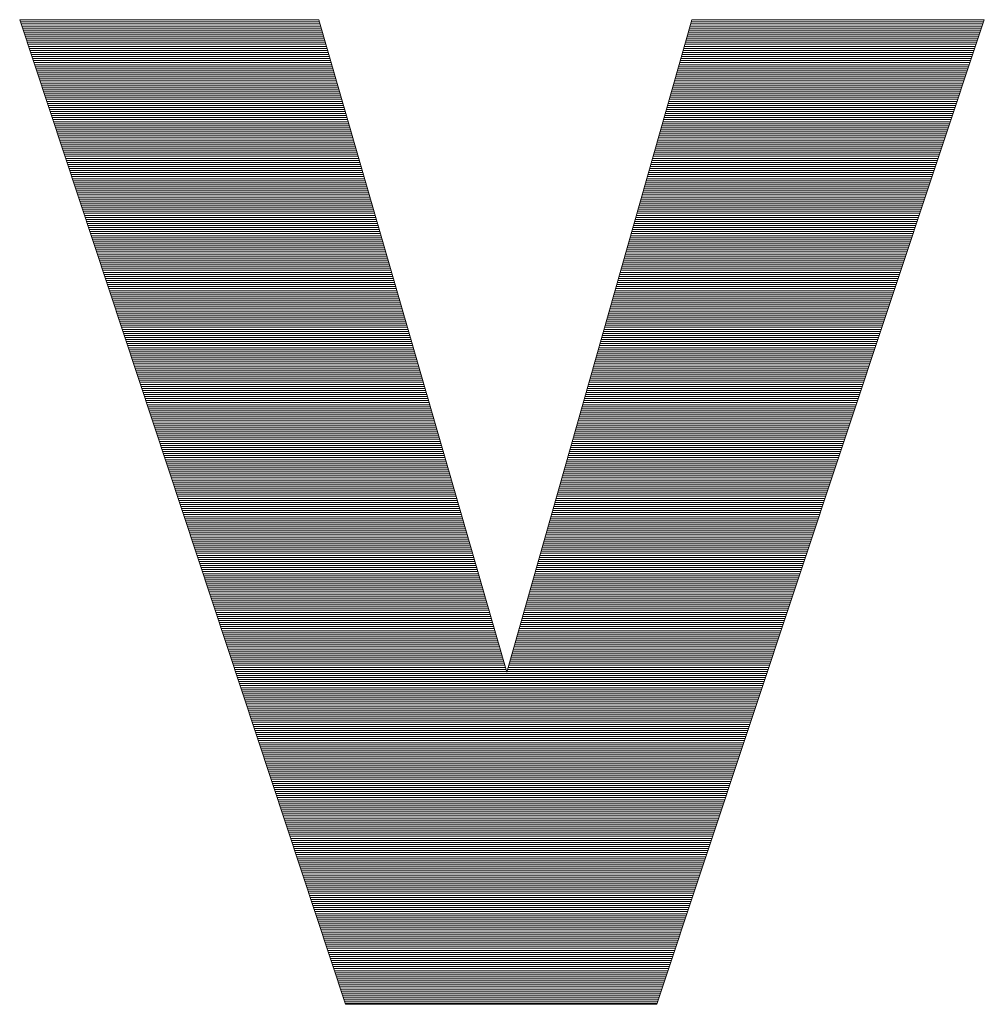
# Paper-space layout 'A3_1_100' of a CAD drawing. Extents: x -5 to 415, y -5 to 292.
# Tile 22 of 26: x 358.65 to 362.37, y 71.46 to 75.26. Entities that reach past the tile are written whole.
import ezdxf
from ezdxf.enums import TextEntityAlignment as Align

# ---------------------------------------------------------------- set-up
doc = ezdxf.new("R2010")
doc.units = 0
doc.layers.get('0').update_dxf_attribs({"lineweight": 0})
doc.layers.add('B_TXT_PLK_BLR', color=7, linetype='Continuous', lineweight=0)
doc.layers.add('B_TXT_PLK_GRD', color=7, linetype='Continuous', lineweight=0)
doc.styles.add('Arial', font='arial.ttf')

# ---------------------------------------------------------------- blocks, each defined once
blk = doc.blocks.new('LOGO_MAINOVA_S')
at = {"color": 170, "linetype": 'Continuous'}
for p, q in [((42.32, 7.7035), (43.8594, 7.7035)), ((43.9978, 2.6326), (42.32, 7.7035)), ((42.32, 7.7025), (43.8594, 7.7025)), ((42.3242, 7.692), (43.8625, 7.692)), ((42.3274, 7.6815), (43.8656, 7.6815)), ((42.3305, 7.671), (43.8688, 7.671)), ((42.3347, 7.6605), (43.8719, 7.6605)), ((43.8594, 7.7035), (44.8282, 4.3439)), ((44.8282, 4.3439), (45.7804, 7.7035)), ((47.2861, 7.7035), (45.6, 2.6326)), ((45.7678, 7.6605), (47.2714, 7.6605)), ((45.7709, 7.671), (47.2756, 7.671)), ((45.7741, 7.6815), (47.2788, 7.6815)), ((45.7772, 7.692), (47.2819, 7.692)), ((45.7804, 7.7035), (47.2861, 7.7035)), ((45.7804, 7.7025), (47.2861, 7.7025)), ((42.3379, 7.65), (43.8751, 7.65)), ((42.341, 7.6396), (43.8782, 7.6396)), ((42.3441, 7.6291), (43.8803, 7.6291)), ((42.3483, 7.6186), (43.8835, 7.6186)), ((42.3515, 7.6081), (43.8866, 7.6081)), ((45.7531, 7.6081), (47.2547, 7.6081)), ((45.7562, 7.6186), (47.2578, 7.6186)), ((45.7594, 7.6291), (47.261, 7.6291)), ((45.7625, 7.6396), (47.2652, 7.6396)), ((45.7657, 7.65), (47.2683, 7.65)), ((42.3546, 7.5976), (43.8898, 7.5976)), ((42.3588, 7.5871), (43.8929, 7.5871)), ((42.362, 7.5766), (43.8961, 7.5766)), ((42.3651, 7.5662), (43.8992, 7.5662)), ((45.7416, 7.5662), (47.24, 7.5662)), ((45.7447, 7.5766), (47.2442, 7.5766)), ((45.7479, 7.5871), (47.2473, 7.5871)), ((45.75, 7.5976), (47.2505, 7.5976)), ((42.3693, 7.5557), (43.9023, 7.5557)), ((42.3725, 7.5452), (43.9055, 7.5452)), ((42.3756, 7.5347), (43.9076, 7.5347)), ((42.3798, 7.5242), (43.9107, 7.5242)), ((42.3829, 7.5137), (43.9139, 7.5137)), ((45.7269, 7.5137), (47.2232, 7.5137)), ((45.73, 7.5242), (47.2264, 7.5242)), ((45.7321, 7.5347), (47.2295, 7.5347)), ((45.7353, 7.5452), (47.2337, 7.5452)), ((45.7384, 7.5557), (47.2368, 7.5557)), ((42.3861, 7.5032), (43.917, 7.5032)), ((42.3903, 7.4928), (43.9202, 7.4928)), ((42.3934, 7.4823), (43.9233, 7.4823)), ((42.3966, 7.4718), (43.9265, 7.4718)), ((42.3997, 7.4613), (43.9296, 7.4613)), ((45.7122, 7.4613), (47.2054, 7.4613)), ((45.7143, 7.4718), (47.2096, 7.4718)), ((45.7174, 7.4823), (47.2127, 7.4823)), ((45.7206, 7.4928), (47.2159, 7.4928)), ((45.7237, 7.5032), (47.219, 7.5032)), ((42.4039, 7.4508), (43.9328, 7.4508)), ((42.4071, 7.4403), (43.9349, 7.4403)), ((42.4102, 7.4298), (43.938, 7.4298)), ((42.4144, 7.4194), (43.9411, 7.4194)), ((42.4176, 7.4089), (43.9443, 7.4089)), ((45.6965, 7.4089), (47.1886, 7.4089)), ((45.6996, 7.4194), (47.1918, 7.4194)), ((45.7028, 7.4298), (47.1949, 7.4298)), ((45.7059, 7.4403), (47.1991, 7.4403)), ((45.7091, 7.4508), (47.2022, 7.4508)), ((42.4207, 7.3984), (43.9474, 7.3984)), ((42.4249, 7.3879), (43.9506, 7.3879)), ((42.428, 7.3774), (43.9537, 7.3774)), ((42.4312, 7.3669), (43.9569, 7.3669)), ((42.4354, 7.3564), (43.959, 7.3564)), ((45.6818, 7.3564), (47.1708, 7.3564)), ((45.6849, 7.3669), (47.1739, 7.3669)), ((45.6881, 7.3774), (47.1781, 7.3774)), ((45.6912, 7.3879), (47.1813, 7.3879)), ((45.6944, 7.3984), (47.1844, 7.3984)), ((42.4385, 7.346), (43.9621, 7.346)), ((42.4417, 7.3355), (43.9653, 7.3355)), ((42.4448, 7.325), (43.9684, 7.325)), ((42.449, 7.3145), (43.9716, 7.3145)), ((42.4522, 7.304), (43.9747, 7.304)), ((45.6671, 7.304), (47.153, 7.304)), ((45.6703, 7.3145), (47.1572, 7.3145)), ((45.6734, 7.325), (47.1603, 7.325)), ((45.6766, 7.3355), (47.1634, 7.3355)), ((45.6786, 7.346), (47.1676, 7.346)), ((42.4553, 7.2935), (43.9778, 7.2935)), ((42.4595, 7.283), (43.981, 7.283)), ((42.4626, 7.2726), (43.9841, 7.2726)), ((42.4658, 7.2621), (43.9862, 7.2621)), ((42.47, 7.2516), (43.9894, 7.2516)), ((45.6524, 7.2516), (47.1362, 7.2516)), ((45.6556, 7.2621), (47.1393, 7.2621)), ((45.6587, 7.2726), (47.1425, 7.2726)), ((45.6608, 7.283), (47.1467, 7.283)), ((45.664, 7.2935), (47.1498, 7.2935)), ((42.4731, 7.2411), (43.9925, 7.2411)), ((42.4763, 7.2306), (43.9957, 7.2306)), ((42.4805, 7.2201), (43.9988, 7.2201)), ((42.4836, 7.2096), (44.002, 7.2096)), ((45.6409, 7.2096), (47.1215, 7.2096)), ((45.643, 7.2201), (47.1257, 7.2201)), ((45.6461, 7.2306), (47.1288, 7.2306)), ((45.6493, 7.2411), (47.132, 7.2411)), ((42.4868, 7.1992), (44.0051, 7.1992)), ((42.4899, 7.1887), (44.0083, 7.1887)), ((42.4941, 7.1782), (44.0104, 7.1782)), ((42.4972, 7.1677), (44.0135, 7.1677)), ((42.5004, 7.1572), (44.0166, 7.1572)), ((45.6252, 7.1572), (47.1047, 7.1572)), ((45.6283, 7.1677), (47.1079, 7.1677)), ((45.6315, 7.1782), (47.111, 7.1782)), ((45.6346, 7.1887), (47.1152, 7.1887)), ((45.6378, 7.1992), (47.1184, 7.1992)), ((42.5046, 7.1467), (44.0198, 7.1467)), ((42.5077, 7.1362), (44.0229, 7.1362)), ((42.5109, 7.1258), (44.0261, 7.1258)), ((42.5151, 7.1153), (44.0292, 7.1153)), ((42.5182, 7.1048), (44.0324, 7.1048)), ((45.6105, 7.1048), (47.0869, 7.1048)), ((45.6136, 7.1153), (47.09, 7.1153)), ((45.6168, 7.1258), (47.0942, 7.1258)), ((45.6199, 7.1362), (47.0974, 7.1362)), ((45.6231, 7.1467), (47.1005, 7.1467)), ((42.5214, 7.0943), (44.0355, 7.0943)), ((42.5256, 7.0838), (44.0376, 7.0838)), ((42.5287, 7.0733), (44.0408, 7.0733)), ((42.5318, 7.0628), (44.0439, 7.0628)), ((42.535, 7.0524), (44.0471, 7.0524)), ((45.5958, 7.0524), (47.0701, 7.0524)), ((45.599, 7.0628), (47.0733, 7.0628)), ((45.6021, 7.0733), (47.0764, 7.0733)), ((45.6052, 7.0838), (47.0796, 7.0838)), ((45.6073, 7.0943), (47.0838, 7.0943)), ((42.5392, 7.0419), (44.0502, 7.0419)), ((42.5423, 7.0314), (44.0533, 7.0314)), ((42.5455, 7.0209), (44.0565, 7.0209)), ((42.5497, 7.0104), (44.0596, 7.0104)), ((42.5528, 6.9999), (44.0628, 6.9999)), ((45.5811, 6.9999), (47.0523, 6.9999)), ((45.5843, 7.0104), (47.0554, 7.0104)), ((45.5874, 7.0209), (47.0596, 7.0209)), ((45.5895, 7.0314), (47.0628, 7.0314)), ((45.5927, 7.0419), (47.0659, 7.0419)), ((42.556, 6.9894), (44.0649, 6.9894)), ((42.5602, 6.979), (44.068, 6.979)), ((42.5633, 6.9685), (44.0712, 6.9685)), ((42.5664, 6.958), (44.0743, 6.958)), ((42.5706, 6.9475), (44.0775, 6.9475)), ((45.5665, 6.9475), (47.0345, 6.9475)), ((45.5696, 6.958), (47.0387, 6.958)), ((45.5717, 6.9685), (47.0418, 6.9685)), ((45.5748, 6.979), (47.045, 6.979)), ((45.578, 6.9894), (47.0491, 6.9894)), ((42.5738, 6.937), (44.0806, 6.937)), ((42.5769, 6.9265), (44.0838, 6.9265)), ((42.5801, 6.916), (44.0869, 6.916)), ((42.5843, 6.9056), (44.089, 6.9056)), ((45.5539, 6.9056), (47.0208, 6.9056)), ((45.557, 6.916), (47.024, 6.916)), ((45.5602, 6.9265), (47.0282, 6.9265)), ((45.5633, 6.937), (47.0313, 6.937)), ((42.5874, 6.8951), (44.0921, 6.8951)), ((42.5906, 6.8846), (44.0953, 6.8846)), ((42.5948, 6.8741), (44.0984, 6.8741)), ((42.5979, 6.8636), (44.1016, 6.8636)), ((42.6011, 6.8531), (44.1047, 6.8531)), ((45.5392, 6.8531), (47.003, 6.8531)), ((45.5423, 6.8636), (47.0072, 6.8636)), ((45.5455, 6.8741), (47.0104, 6.8741)), ((45.5486, 6.8846), (47.0135, 6.8846)), ((45.5518, 6.8951), (47.0177, 6.8951)), ((42.6052, 6.8426), (44.1079, 6.8426)), ((42.6084, 6.8322), (44.111, 6.8322)), ((42.6115, 6.8217), (44.1142, 6.8217)), ((42.6157, 6.8112), (44.1163, 6.8112)), ((42.6189, 6.8007), (44.1194, 6.8007)), ((45.5245, 6.8007), (46.9862, 6.8007)), ((45.5277, 6.8112), (46.9894, 6.8112)), ((45.5308, 6.8217), (46.9925, 6.8217)), ((45.5329, 6.8322), (46.9967, 6.8322)), ((45.536, 6.8426), (46.9999, 6.8426)), ((42.622, 6.7902), (44.1225, 6.7902)), ((42.6252, 6.7797), (44.1257, 6.7797)), ((42.6294, 6.7692), (44.1288, 6.7692)), ((42.6325, 6.7588), (44.132, 6.7588)), ((42.6357, 6.7483), (44.1351, 6.7483)), ((45.5098, 6.7483), (46.9684, 6.7483)), ((45.513, 6.7588), (46.9716, 6.7588)), ((45.5151, 6.7692), (46.9757, 6.7692)), ((45.5182, 6.7797), (46.9789, 6.7797)), ((45.5214, 6.7902), (46.982, 6.7902)), ((42.6399, 6.7378), (44.1383, 6.7378)), ((42.643, 6.7273), (44.1404, 6.7273)), ((42.6461, 6.7168), (44.1435, 6.7168)), ((42.6503, 6.7063), (44.1467, 6.7063)), ((42.6535, 6.6958), (44.1498, 6.6958)), ((45.4951, 6.6958), (46.9506, 6.6958)), ((45.4972, 6.7063), (46.9548, 6.7063)), ((45.5004, 6.7168), (46.9579, 6.7168)), ((45.5035, 6.7273), (46.9611, 6.7273)), ((45.5067, 6.7378), (46.9653, 6.7378)), ((42.6566, 6.6854), (44.153, 6.6854)), ((42.6608, 6.6749), (44.1561, 6.6749)), ((42.664, 6.6644), (44.1592, 6.6644)), ((42.6671, 6.6539), (44.1624, 6.6539)), ((42.6703, 6.6434), (44.1655, 6.6434)), ((45.4794, 6.6434), (46.9338, 6.6434)), ((45.4826, 6.6539), (46.937, 6.6539)), ((45.4857, 6.6644), (46.9401, 6.6644)), ((45.4889, 6.6749), (46.9443, 6.6749)), ((45.492, 6.6854), (46.9474, 6.6854)), ((42.6745, 6.6329), (44.1676, 6.6329)), ((42.6776, 6.6224), (44.1708, 6.6224)), ((42.6807, 6.612), (44.1739, 6.612)), ((42.6849, 6.6015), (44.1771, 6.6015)), ((45.4679, 6.6015), (46.9202, 6.6015)), ((45.471, 6.612), (46.9233, 6.612)), ((45.4742, 6.6224), (46.9265, 6.6224)), ((45.4773, 6.6329), (46.9307, 6.6329)), ((42.6881, 6.591), (44.1802, 6.591)), ((42.6912, 6.5805), (44.1834, 6.5805)), ((42.6954, 6.57), (44.1865, 6.57)), ((42.6986, 6.5595), (44.1897, 6.5595)), ((42.7017, 6.549), (44.1928, 6.549)), ((45.4532, 6.549), (46.9023, 6.549)), ((45.4563, 6.5595), (46.9055, 6.5595)), ((45.4595, 6.57), (46.9097, 6.57)), ((45.4616, 6.5805), (46.9128, 6.5805)), ((45.4647, 6.591), (46.916, 6.591)), ((42.7059, 6.5385), (44.1949, 6.5385)), ((42.7091, 6.5281), (44.198, 6.5281)), ((42.7122, 6.5176), (44.2012, 6.5176)), ((42.7164, 6.5071), (44.2043, 6.5071)), ((42.7195, 6.4966), (44.2075, 6.4966)), ((45.4385, 6.4966), (46.8845, 6.4966)), ((45.4417, 6.5071), (46.8887, 6.5071)), ((45.4438, 6.5176), (46.8919, 6.5176)), ((45.4469, 6.5281), (46.895, 6.5281)), ((45.4501, 6.5385), (46.8992, 6.5385)), ((42.7227, 6.4861), (44.2106, 6.4861)), ((42.7258, 6.4756), (44.2138, 6.4756)), ((42.73, 6.4651), (44.2169, 6.4651)), ((42.7332, 6.4547), (44.219, 6.4547)), ((42.7363, 6.4442), (44.2222, 6.4442)), ((45.4238, 6.4442), (46.8677, 6.4442)), ((45.4259, 6.4547), (46.8709, 6.4547)), ((45.4291, 6.4651), (46.874, 6.4651)), ((45.4322, 6.4756), (46.8782, 6.4756)), ((45.4354, 6.4861), (46.8814, 6.4861)), ((42.7405, 6.4337), (44.2253, 6.4337)), ((42.7437, 6.4232), (44.2285, 6.4232)), ((42.7468, 6.4127), (44.2316, 6.4127)), ((42.751, 6.4022), (44.2347, 6.4022)), ((42.7541, 6.3917), (44.2379, 6.3917)), ((45.4081, 6.3917), (46.8499, 6.3917)), ((45.4113, 6.4022), (46.8531, 6.4022)), ((45.4144, 6.4127), (46.8573, 6.4127)), ((45.4176, 6.4232), (46.8604, 6.4232)), ((45.4207, 6.4337), (46.8635, 6.4337)), ((42.7573, 6.3813), (44.241, 6.3813)), ((42.7615, 6.3708), (44.2442, 6.3708)), ((42.7646, 6.3603), (44.2463, 6.3603)), ((42.7678, 6.3498), (44.2494, 6.3498)), ((42.7709, 6.3393), (44.2526, 6.3393)), ((45.3934, 6.3393), (46.8321, 6.3393)), ((45.3966, 6.3498), (46.8363, 6.3498)), ((45.3997, 6.3603), (46.8394, 6.3603)), ((45.4029, 6.3708), (46.8426, 6.3708)), ((45.406, 6.3813), (46.8468, 6.3813)), ((42.7751, 6.3288), (44.2557, 6.3288)), ((42.7783, 6.3183), (44.2589, 6.3183)), ((42.7814, 6.3079), (44.262, 6.3079)), ((42.7856, 6.2974), (44.2652, 6.2974)), ((45.3819, 6.2974), (46.8185, 6.2974)), ((45.385, 6.3079), (46.8216, 6.3079)), ((45.3882, 6.3183), (46.8258, 6.3183)), ((45.3903, 6.3288), (46.8289, 6.3288)), ((42.7887, 6.2869), (44.2683, 6.2869)), ((42.7919, 6.2764), (44.2704, 6.2764)), ((42.7961, 6.2659), (44.2735, 6.2659)), ((42.7992, 6.2554), (44.2767, 6.2554)), ((42.8024, 6.2449), (44.2798, 6.2449)), ((45.3672, 6.2449), (46.8006, 6.2449)), ((45.3704, 6.2554), (46.8048, 6.2554)), ((45.3725, 6.2659), (46.808, 6.2659)), ((45.3756, 6.2764), (46.8111, 6.2764)), ((45.3788, 6.2869), (46.8153, 6.2869)), ((42.8066, 6.2345), (44.283, 6.2345)), ((42.8097, 6.224), (44.2861, 6.224)), ((42.8129, 6.2135), (44.2893, 6.2135)), ((42.816, 6.203), (44.2924, 6.203)), ((42.8202, 6.1925), (44.2956, 6.1925)), ((45.3525, 6.1925), (46.7839, 6.1925)), ((45.3546, 6.203), (46.787, 6.203)), ((45.3578, 6.2135), (46.7912, 6.2135)), ((45.3609, 6.224), (46.7943, 6.224)), ((45.3641, 6.2345), (46.7975, 6.2345)), ((42.8234, 6.182), (44.2977, 6.182)), ((42.8265, 6.1715), (44.3008, 6.1715)), ((42.8307, 6.1611), (44.304, 6.1611)), ((42.8338, 6.1506), (44.3071, 6.1506)), ((42.837, 6.1401), (44.3102, 6.1401)), ((45.3368, 6.1401), (46.766, 6.1401)), ((45.34, 6.1506), (46.7702, 6.1506)), ((45.3431, 6.1611), (46.7734, 6.1611)), ((45.3462, 6.1715), (46.7765, 6.1715)), ((45.3494, 6.182), (46.7807, 6.182)), ((42.8412, 6.1296), (44.3134, 6.1296)), ((42.8443, 6.1191), (44.3165, 6.1191)), ((42.8475, 6.1086), (44.3197, 6.1086)), ((42.8517, 6.0981), (44.3228, 6.0981)), ((42.8548, 6.0877), (44.3249, 6.0877)), ((45.3221, 6.0877), (46.7493, 6.0877)), ((45.3253, 6.0981), (46.7524, 6.0981)), ((45.3284, 6.1086), (46.7555, 6.1086)), ((45.3316, 6.1191), (46.7597, 6.1191)), ((45.3347, 6.1296), (46.7629, 6.1296)), ((42.858, 6.0772), (44.3281, 6.0772)), ((42.8611, 6.0667), (44.3312, 6.0667)), ((42.8653, 6.0562), (44.3344, 6.0562)), ((42.8684, 6.0457), (44.3375, 6.0457)), ((42.8716, 6.0352), (44.3407, 6.0352)), ((45.3075, 6.0352), (46.7314, 6.0352)), ((45.3106, 6.0457), (46.7346, 6.0457)), ((45.3137, 6.0562), (46.7388, 6.0562)), ((45.3169, 6.0667), (46.7419, 6.0667)), ((45.319, 6.0772), (46.7451, 6.0772)), ((42.8758, 6.0247), (44.3438, 6.0247)), ((42.8789, 6.0143), (44.3469, 6.0143)), ((42.8821, 6.0038), (44.349, 6.0038)), ((42.8863, 5.9933), (44.3522, 5.9933)), ((45.2959, 5.9933), (46.7178, 5.9933)), ((45.2991, 6.0038), (46.7209, 6.0038)), ((45.3012, 6.0143), (46.7241, 6.0143)), ((45.3043, 6.0247), (46.7283, 6.0247)), ((42.8894, 5.9828), (44.3553, 5.9828)), ((42.8926, 5.9723), (44.3585, 5.9723)), ((42.8968, 5.9618), (44.3616, 5.9618)), ((42.8999, 5.9513), (44.3648, 5.9513)), ((42.903, 5.9409), (44.3679, 5.9409)), ((45.2812, 5.9409), (46.7, 5.9409)), ((45.2833, 5.9513), (46.7031, 5.9513)), ((45.2865, 5.9618), (46.7073, 5.9618)), ((45.2896, 5.9723), (46.7105, 5.9723)), ((45.2928, 5.9828), (46.7136, 5.9828)), ((42.9062, 5.9304), (44.3711, 5.9304)), ((42.9104, 5.9199), (44.3742, 5.9199)), ((42.9135, 5.9094), (44.3763, 5.9094)), ((42.9167, 5.8989), (44.3795, 5.8989)), ((42.9209, 5.8884), (44.3826, 5.8884)), ((45.2655, 5.8884), (46.6821, 5.8884)), ((45.2687, 5.8989), (46.6863, 5.8989)), ((45.2718, 5.9094), (46.6895, 5.9094)), ((45.2749, 5.9199), (46.6926, 5.9199)), ((45.2781, 5.9304), (46.6968, 5.9304)), ((42.924, 5.8779), (44.3857, 5.8779)), ((42.9272, 5.8675), (44.3889, 5.8675)), ((42.9314, 5.857), (44.392, 5.857)), ((42.9345, 5.8465), (44.3952, 5.8465)), ((42.9376, 5.836), (44.3983, 5.836)), ((45.2508, 5.836), (46.6654, 5.836)), ((45.254, 5.8465), (46.6685, 5.8465)), ((45.2571, 5.857), (46.6717, 5.857)), ((45.2603, 5.8675), (46.6759, 5.8675)), ((45.2634, 5.8779), (46.679, 5.8779)), ((42.9418, 5.8255), (44.4015, 5.8255)), ((42.945, 5.815), (44.4036, 5.815)), ((42.9481, 5.8045), (44.4067, 5.8045)), ((42.9513, 5.7941), (44.4099, 5.7941)), ((42.9555, 5.7836), (44.413, 5.7836)), ((45.2361, 5.7836), (46.6475, 5.7836)), ((45.2393, 5.7941), (46.6517, 5.7941)), ((45.2424, 5.8045), (46.6549, 5.8045)), ((45.2456, 5.815), (46.658, 5.815)), ((45.2477, 5.8255), (46.6612, 5.8255)), ((42.9586, 5.7731), (44.4162, 5.7731)), ((42.9618, 5.7626), (44.4193, 5.7626)), ((42.966, 5.7521), (44.4224, 5.7521)), ((42.9691, 5.7416), (44.4256, 5.7416)), ((42.9723, 5.7311), (44.4277, 5.7311)), ((45.2215, 5.7311), (46.6308, 5.7311)), ((45.2246, 5.7416), (46.6339, 5.7416)), ((45.2278, 5.7521), (46.6371, 5.7521)), ((45.2299, 5.7626), (46.6412, 5.7626)), ((45.233, 5.7731), (46.6444, 5.7731)), ((42.9764, 5.7207), (44.4308, 5.7207)), ((42.9796, 5.7102), (44.434, 5.7102)), ((42.9827, 5.6997), (44.4371, 5.6997)), ((42.9869, 5.6892), (44.4403, 5.6892)), ((45.2099, 5.6892), (46.6161, 5.6892)), ((45.212, 5.6997), (46.6203, 5.6997)), ((45.2152, 5.7102), (46.6234, 5.7102)), ((45.2183, 5.7207), (46.6266, 5.7207)), ((42.9901, 5.6787), (44.4434, 5.6787)), ((42.9932, 5.6682), (44.4466, 5.6682)), ((42.9964, 5.6577), (44.4497, 5.6577)), ((43.0006, 5.6473), (44.4529, 5.6473)), ((43.0037, 5.6368), (44.455, 5.6368)), ((45.1942, 5.6368), (46.5993, 5.6368)), ((45.1973, 5.6473), (46.6025, 5.6473)), ((45.2005, 5.6577), (46.6056, 5.6577)), ((45.2036, 5.6682), (46.6098, 5.6682)), ((45.2068, 5.6787), (46.6129, 5.6787)), ((43.0069, 5.6263), (44.4581, 5.6263)), ((43.011, 5.6158), (44.4612, 5.6158)), ((43.0142, 5.6053), (44.4644, 5.6053)), ((43.0173, 5.5948), (44.4675, 5.5948)), ((43.0215, 5.5843), (44.4707, 5.5843)), ((45.1795, 5.5843), (46.5815, 5.5843)), ((45.1827, 5.5948), (46.5846, 5.5948)), ((45.1858, 5.6053), (46.5888, 5.6053)), ((45.189, 5.6158), (46.592, 5.6158)), ((45.1921, 5.6263), (46.5951, 5.6263)), ((43.0247, 5.5739), (44.4738, 5.5739)), ((43.0278, 5.5634), (44.477, 5.5634)), ((43.032, 5.5529), (44.4791, 5.5529)), ((43.0352, 5.5424), (44.4822, 5.5424)), ((43.0383, 5.5319), (44.4854, 5.5319)), ((45.1648, 5.5319), (46.5637, 5.5319)), ((45.168, 5.5424), (46.5678, 5.5424)), ((45.1711, 5.5529), (46.571, 5.5529)), ((45.1743, 5.5634), (46.5741, 5.5634)), ((45.1764, 5.5739), (46.5783, 5.5739)), ((43.0425, 5.5214), (44.4885, 5.5214)), ((43.0457, 5.5109), (44.4917, 5.5109)), ((43.0488, 5.5005), (44.4948, 5.5005)), ((43.0519, 5.49), (44.4979, 5.49)), ((43.0561, 5.4795), (44.5011, 5.4795)), ((45.1502, 5.4795), (46.5469, 5.4795)), ((45.1533, 5.49), (46.55, 5.49)), ((45.1565, 5.5005), (46.5532, 5.5005)), ((45.1586, 5.5109), (46.5574, 5.5109)), ((45.1617, 5.5214), (46.5605, 5.5214)), ((43.0593, 5.469), (44.5042, 5.469)), ((43.0624, 5.4585), (44.5063, 5.4585)), ((43.0666, 5.448), (44.5095, 5.448)), ((43.0698, 5.4375), (44.5126, 5.4375)), ((43.0729, 5.427), (44.5158, 5.427)), ((45.1355, 5.427), (46.5291, 5.427)), ((45.1386, 5.4375), (46.5322, 5.4375)), ((45.1407, 5.448), (46.5364, 5.448)), ((45.1439, 5.4585), (46.5395, 5.4585)), ((45.147, 5.469), (46.5427, 5.469)), ((43.0771, 5.4166), (44.5189, 5.4166)), ((43.0803, 5.4061), (44.5221, 5.4061)), ((43.0834, 5.3956), (44.5252, 5.3956)), ((43.0876, 5.3851), (44.5284, 5.3851)), ((45.1229, 5.3851), (46.5154, 5.3851)), ((45.126, 5.3956), (46.5186, 5.3956)), ((45.1292, 5.4061), (46.5217, 5.4061)), ((45.1323, 5.4166), (46.5259, 5.4166)), ((43.0907, 5.3746), (44.5315, 5.3746)), ((43.0939, 5.3641), (44.5336, 5.3641)), ((43.097, 5.3536), (44.5367, 5.3536)), ((43.1012, 5.3432), (44.5399, 5.3432)), ((43.1044, 5.3327), (44.543, 5.3327)), ((45.1082, 5.3327), (46.4976, 5.3327)), ((45.1114, 5.3432), (46.5018, 5.3432)), ((45.1145, 5.3536), (46.5049, 5.3536)), ((45.1177, 5.3641), (46.5081, 5.3641)), ((45.1208, 5.3746), (46.5123, 5.3746)), ((43.1075, 5.3222), (44.5462, 5.3222)), ((43.1117, 5.3117), (44.5493, 5.3117)), ((43.1149, 5.3012), (44.5525, 5.3012)), ((43.118, 5.2907), (44.5556, 5.2907)), ((43.1222, 5.2802), (44.5577, 5.2802)), ((45.0935, 5.2802), (46.4808, 5.2802)), ((45.0967, 5.2907), (46.484, 5.2907)), ((45.0998, 5.3012), (46.4871, 5.3012)), ((45.103, 5.3117), (46.4913, 5.3117)), ((45.1051, 5.3222), (46.4944, 5.3222)), ((43.1253, 5.2698), (44.5609, 5.2698)), ((43.1285, 5.2593), (44.564, 5.2593)), ((43.1327, 5.2488), (44.5671, 5.2488)), ((43.1358, 5.2383), (44.5703, 5.2383)), ((43.139, 5.2278), (44.5734, 5.2278)), ((45.0789, 5.2278), (46.463, 5.2278)), ((45.082, 5.2383), (46.4661, 5.2383)), ((45.0852, 5.2488), (46.4703, 5.2488)), ((45.0872, 5.2593), (46.4735, 5.2593)), ((45.0904, 5.2698), (46.4766, 5.2698)), ((43.1421, 5.2173), (44.5766, 5.2173)), ((43.1463, 5.2068), (44.5797, 5.2068)), ((43.1495, 5.1964), (44.5829, 5.1964)), ((43.1526, 5.1859), (44.585, 5.1859)), ((43.1568, 5.1754), (44.5881, 5.1754)), ((45.0642, 5.1754), (46.4452, 5.1754)), ((45.0673, 5.1859), (46.4494, 5.1859)), ((45.0694, 5.1964), (46.4525, 5.1964)), ((45.0726, 5.2068), (46.4557, 5.2068)), ((45.0757, 5.2173), (46.4598, 5.2173)), ((43.1599, 5.1649), (44.5913, 5.1649)), ((43.1631, 5.1544), (44.5944, 5.1544)), ((43.1673, 5.1439), (44.5976, 5.1439)), ((43.1704, 5.1334), (44.6007, 5.1334)), ((43.1736, 5.123), (44.6038, 5.123)), ((45.0495, 5.123), (46.4284, 5.123)), ((45.0516, 5.1334), (46.4315, 5.1334)), ((45.0547, 5.1439), (46.4347, 5.1439)), ((45.0579, 5.1544), (46.4389, 5.1544)), ((45.061, 5.1649), (46.442, 5.1649)), ((43.1778, 5.1125), (44.607, 5.1125)), ((43.1809, 5.102), (44.6091, 5.102)), ((43.1841, 5.0915), (44.6122, 5.0915)), ((43.1872, 5.081), (44.6154, 5.081)), ((45.0369, 5.081), (46.4137, 5.081)), ((45.0401, 5.0915), (46.4179, 5.0915)), ((45.0432, 5.102), (46.421, 5.102)), ((45.0464, 5.1125), (46.4242, 5.1125)), ((43.1914, 5.0705), (44.6185, 5.0705)), ((43.1946, 5.06), (44.6217, 5.06)), ((43.1977, 5.0496), (44.6248, 5.0496)), ((43.2019, 5.0391), (44.628, 5.0391)), ((43.205, 5.0286), (44.6311, 5.0286)), ((45.0222, 5.0286), (46.3969, 5.0286)), ((45.0254, 5.0391), (46.4001, 5.0391)), ((45.0285, 5.0496), (46.4032, 5.0496)), ((45.0317, 5.06), (46.4074, 5.06)), ((45.0338, 5.0705), (46.4106, 5.0705)), ((43.2082, 5.0181), (44.6343, 5.0181)), ((43.2124, 5.0076), (44.6364, 5.0076)), ((43.2155, 4.9971), (44.6395, 4.9971)), ((43.2187, 4.9866), (44.6426, 4.9866)), ((43.2229, 4.9762), (44.6458, 4.9762)), ((45.0076, 4.9762), (46.3791, 4.9762)), ((45.0107, 4.9866), (46.3822, 4.9866)), ((45.0138, 4.9971), (46.3864, 4.9971)), ((45.0159, 5.0076), (46.3896, 5.0076)), ((45.0191, 5.0181), (46.3927, 5.0181)), ((43.226, 4.9657), (44.6489, 4.9657)), ((43.2292, 4.9552), (44.6521, 4.9552)), ((43.2323, 4.9447), (44.6552, 4.9447)), ((43.2365, 4.9342), (44.6584, 4.9342)), ((43.2396, 4.9237), (44.6615, 4.9237)), ((44.9929, 4.9237), (46.3623, 4.9237)), ((44.996, 4.9342), (46.3655, 4.9342)), ((44.9981, 4.9447), (46.3686, 4.9447)), ((45.0013, 4.9552), (46.3728, 4.9552)), ((45.0044, 4.9657), (46.376, 4.9657)), ((43.2428, 4.9132), (44.6636, 4.9132)), ((43.247, 4.9028), (44.6668, 4.9028)), ((43.2501, 4.8923), (44.6699, 4.8923)), ((43.2533, 4.8818), (44.6731, 4.8818)), ((43.2575, 4.8713), (44.6762, 4.8713)), ((44.9782, 4.8713), (46.3445, 4.8713)), ((44.9803, 4.8818), (46.3476, 4.8818)), ((44.9834, 4.8923), (46.3518, 4.8923)), ((44.9866, 4.9028), (46.355, 4.9028)), ((44.9897, 4.9132), (46.3581, 4.9132)), ((43.2606, 4.8608), (44.6793, 4.8608)), ((43.2638, 4.8503), (44.6825, 4.8503)), ((43.268, 4.8398), (44.6856, 4.8398)), ((43.2711, 4.8294), (44.6877, 4.8294)), ((43.2742, 4.8189), (44.6909, 4.8189)), ((44.9625, 4.8189), (46.3267, 4.8189)), ((44.9656, 4.8294), (46.3309, 4.8294)), ((44.9688, 4.8398), (46.334, 4.8398)), ((44.9719, 4.8503), (46.3372, 4.8503)), ((44.975, 4.8608), (46.3414, 4.8608)), ((43.2774, 4.8084), (44.694, 4.8084)), ((43.2816, 4.7979), (44.6972, 4.7979)), ((43.2847, 4.7874), (44.7003, 4.7874)), ((43.2879, 4.7769), (44.7035, 4.7769)), ((44.9509, 4.7769), (46.313, 4.7769)), ((44.9541, 4.7874), (46.3162, 4.7874)), ((44.9572, 4.7979), (46.3204, 4.7979)), ((44.9604, 4.8084), (46.3235, 4.8084)), ((43.2921, 4.7664), (44.7066, 4.7664)), ((43.2952, 4.756), (44.7098, 4.756)), ((43.2984, 4.7455), (44.7129, 4.7455)), ((43.3026, 4.735), (44.715, 4.735)), ((43.3057, 4.7245), (44.7181, 4.7245)), ((44.9363, 4.7245), (46.2952, 4.7245)), ((44.9394, 4.735), (46.2994, 4.735)), ((44.9425, 4.7455), (46.3026, 4.7455)), ((44.9446, 4.756), (46.3057, 4.756)), ((44.9478, 4.7664), (46.3099, 4.7664)), ((43.3088, 4.714), (44.7213, 4.714)), ((43.313, 4.7035), (44.7244, 4.7035)), ((43.3162, 4.693), (44.7276, 4.693)), ((43.3193, 4.6826), (44.7307, 4.6826)), ((43.3225, 4.6721), (44.7339, 4.6721)), ((44.9216, 4.6721), (46.2784, 4.6721)), ((44.9247, 4.6826), (46.2816, 4.6826)), ((44.9268, 4.693), (46.2847, 4.693)), ((44.93, 4.7035), (46.2889, 4.7035)), ((44.9331, 4.714), (46.2921, 4.714)), ((43.3267, 4.6616), (44.737, 4.6616)), ((43.3298, 4.6511), (44.7402, 4.6511)), ((43.333, 4.6406), (44.7423, 4.6406)), ((43.3372, 4.6301), (44.7454, 4.6301)), ((43.3403, 4.6196), (44.7486, 4.6196)), ((44.9069, 4.6196), (46.2606, 4.6196)), ((44.909, 4.6301), (46.2638, 4.6301)), ((44.9121, 4.6406), (46.268, 4.6406)), ((44.9153, 4.6511), (46.2711, 4.6511)), ((44.9184, 4.6616), (46.2742, 4.6616)), ((43.3435, 4.6092), (44.7517, 4.6092)), ((43.3476, 4.5987), (44.7548, 4.5987)), ((43.3508, 4.5882), (44.758, 4.5882)), ((43.3539, 4.5777), (44.7611, 4.5777)), ((43.3581, 4.5672), (44.7643, 4.5672)), ((44.8912, 4.5672), (46.2428, 4.5672)), ((44.8943, 4.5777), (46.247, 4.5777)), ((44.8975, 4.5882), (46.2501, 4.5882)), ((44.9006, 4.5987), (46.2533, 4.5987)), ((44.9037, 4.6092), (46.2575, 4.6092)), ((43.3613, 4.5567), (44.7664, 4.5567)), ((43.3644, 4.5462), (44.7695, 4.5462)), ((43.3686, 4.5358), (44.7727, 4.5358)), ((43.3718, 4.5253), (44.7758, 4.5253)), ((43.3749, 4.5148), (44.779, 4.5148)), ((44.8765, 4.5148), (46.226, 4.5148)), ((44.8796, 4.5253), (46.2292, 4.5253)), ((44.8828, 4.5358), (46.2323, 4.5358)), ((44.8859, 4.5462), (46.2365, 4.5462)), ((44.8891, 4.5567), (46.2396, 4.5567)), ((43.3781, 4.5043), (44.7821, 4.5043)), ((43.3822, 4.4938), (44.7853, 4.4938)), ((43.3854, 4.4833), (44.7884, 4.4833)), ((43.3885, 4.4728), (44.7915, 4.4728)), ((44.8649, 4.4728), (46.2124, 4.4728)), ((44.8681, 4.4833), (46.2155, 4.4833)), ((44.8712, 4.4938), (46.2187, 4.4938)), ((44.8733, 4.5043), (46.2229, 4.5043)), ((43.3927, 4.4624), (44.7936, 4.4624)), ((43.3959, 4.4519), (44.7968, 4.4519)), ((43.399, 4.4414), (44.7999, 4.4414)), ((43.4032, 4.4309), (44.8031, 4.4309)), ((43.4064, 4.4204), (44.8062, 4.4204)), ((44.8503, 4.4204), (46.1946, 4.4204)), ((44.8534, 4.4309), (46.1977, 4.4309)), ((44.8555, 4.4414), (46.2019, 4.4414)), ((44.8587, 4.4519), (46.205, 4.4519)), ((44.8618, 4.4624), (46.2082, 4.4624)), ((43.4095, 4.4099), (44.8094, 4.4099)), ((43.4137, 4.3994), (44.8125, 4.3994)), ((43.4169, 4.389), (44.8157, 4.389)), ((43.42, 4.3785), (44.8178, 4.3785)), ((43.4231, 4.368), (44.8209, 4.368)), ((44.8356, 4.368), (46.1767, 4.368)), ((44.8377, 4.3785), (46.1809, 4.3785)), ((44.8408, 4.389), (46.1841, 4.389)), ((44.844, 4.3994), (46.1872, 4.3994)), ((44.8471, 4.4099), (46.1914, 4.4099)), ((43.4273, 4.3575), (44.8241, 4.3575)), ((43.4305, 4.347), (44.8272, 4.347)), ((43.4336, 4.3365), (46.1662, 4.3365)), ((43.4378, 4.326), (46.1631, 4.326)), ((43.441, 4.3156), (46.1599, 4.3156)), ((44.8293, 4.347), (46.1704, 4.347)), ((44.8324, 4.3575), (46.1736, 4.3575)), ((43.4441, 4.3051), (46.1558, 4.3051)), ((43.4483, 4.2946), (46.1526, 4.2946)), ((43.4515, 4.2841), (46.1495, 4.2841)), ((43.4546, 4.2736), (46.1453, 4.2736)), ((43.4588, 4.2631), (46.1421, 4.2631)), ((43.4619, 4.2526), (46.139, 4.2526)), ((43.4651, 4.2421), (46.1348, 4.2421)), ((43.4682, 4.2317), (46.1316, 4.2317)), ((43.4724, 4.2212), (46.1285, 4.2212)), ((43.4756, 4.2107), (46.1243, 4.2107)), ((43.4787, 4.2002), (46.1212, 4.2002)), ((43.4829, 4.1897), (46.118, 4.1897)), ((43.4861, 4.1792), (46.1138, 4.1792)), ((43.4892, 4.1687), (46.1107, 4.1687)), ((43.4934, 4.1583), (46.1075, 4.1583)), ((43.4965, 4.1478), (46.1033, 4.1478)), ((43.4997, 4.1373), (46.1002, 4.1373)), ((43.5039, 4.1268), (46.097, 4.1268)), ((43.507, 4.1163), (46.0928, 4.1163)), ((43.5102, 4.1058), (46.0897, 4.1058)), ((43.5133, 4.0953), (46.0865, 4.0953)), ((43.5175, 4.0849), (46.0834, 4.0849)), ((43.5207, 4.0744), (46.0792, 4.0744)), ((43.5238, 4.0639), (46.0761, 4.0639)), ((43.528, 4.0534), (46.0729, 4.0534)), ((43.5311, 4.0429), (46.0687, 4.0429)), ((43.5343, 4.0324), (46.0656, 4.0324)), ((43.5385, 4.0219), (46.0624, 4.0219)), ((43.5416, 4.0115), (46.0582, 4.0115)), ((43.5448, 4.001), (46.0551, 4.001)), ((43.549, 3.9905), (46.0519, 3.9905)), ((43.5521, 3.98), (46.0478, 3.98)), ((43.5553, 3.9695), (46.0446, 3.9695)), ((43.5584, 3.959), (46.0415, 3.959)), ((43.5626, 3.9485), (46.0373, 3.9485)), ((43.5658, 3.9381), (46.0341, 3.9381)), ((43.5689, 3.9276), (46.031, 3.9276)), ((43.5731, 3.9171), (46.0268, 3.9171)), ((43.5762, 3.9066), (46.0236, 3.9066)), ((43.5794, 3.8961), (46.0205, 3.8961)), ((43.5836, 3.8856), (46.0163, 3.8856)), ((43.5867, 3.8751), (46.0131, 3.8751)), ((43.5899, 3.8647), (46.01, 3.8647)), ((43.5941, 3.8542), (46.0058, 3.8542)), ((43.5972, 3.8437), (46.0027, 3.8437)), ((43.6004, 3.8332), (45.9995, 3.8332)), ((43.6035, 3.8227), (45.9953, 3.8227)), ((43.6077, 3.8122), (45.9922, 3.8122)), ((43.6108, 3.8017), (45.989, 3.8017)), ((43.614, 3.7913), (45.9848, 3.7913)), ((43.6182, 3.7808), (45.9817, 3.7808)), ((43.6213, 3.7703), (45.9785, 3.7703)), ((43.6245, 3.7598), (45.9744, 3.7598)), ((43.6287, 3.7493), (45.9712, 3.7493)), ((43.6318, 3.7388), (45.9681, 3.7388)), ((43.635, 3.7283), (45.9639, 3.7283)), ((43.6392, 3.7179), (45.9607, 3.7179)), ((43.6423, 3.7074), (45.9576, 3.7074)), ((43.6454, 3.6969), (45.9534, 3.6969)), ((43.6486, 3.6864), (45.9502, 3.6864)), ((43.6528, 3.6759), (45.9471, 3.6759)), ((43.6559, 3.6654), (45.9439, 3.6654)), ((43.6591, 3.6549), (45.9397, 3.6549)), ((43.6633, 3.6445), (45.9366, 3.6445)), ((43.6664, 3.634), (45.9335, 3.634)), ((43.6696, 3.6235), (45.9293, 3.6235)), ((43.6738, 3.613), (45.9261, 3.613)), ((43.6769, 3.6025), (45.923, 3.6025)), ((43.68, 3.592), (45.9188, 3.592)), ((43.6842, 3.5815), (45.9156, 3.5815)), ((43.6874, 3.5711), (45.9125, 3.5711)), ((43.6905, 3.5606), (45.9083, 3.5606)), ((43.6947, 3.5501), (45.9051, 3.5501)), ((43.6979, 3.5396), (45.902, 3.5396)), ((43.701, 3.5291), (45.8978, 3.5291)), ((43.7042, 3.5186), (45.8947, 3.5186)), ((43.7084, 3.5081), (45.8915, 3.5081)), ((43.7115, 3.4977), (45.8873, 3.4977)), ((43.7146, 3.4872), (45.8842, 3.4872)), ((43.7188, 3.4767), (45.881, 3.4767)), ((43.722, 3.4662), (45.8768, 3.4662)), ((43.7251, 3.4557), (45.8737, 3.4557)), ((43.7293, 3.4452), (45.8705, 3.4452)), ((43.7325, 3.4347), (45.8663, 3.4347)), ((43.7356, 3.4243), (45.8632, 3.4243)), ((43.7398, 3.4138), (45.8601, 3.4138)), ((43.743, 3.4033), (45.8559, 3.4033)), ((43.7461, 3.3928), (45.8527, 3.3928)), ((43.7493, 3.3823), (45.8496, 3.3823)), ((43.7534, 3.3718), (45.8454, 3.3718)), ((43.7566, 3.3613), (45.8422, 3.3613)), ((43.7597, 3.3509), (45.8391, 3.3509)), ((43.7639, 3.3404), (45.8349, 3.3404)), ((43.7671, 3.3299), (45.8317, 3.3299)), ((43.7702, 3.3194), (45.8286, 3.3194)), ((43.7744, 3.3089), (45.8244, 3.3089)), ((43.7776, 3.2984), (45.8213, 3.2984)), ((43.7807, 3.2879), (45.8181, 3.2879)), ((43.7849, 3.2775), (45.8139, 3.2775)), ((43.7881, 3.267), (45.8108, 3.267)), ((43.7912, 3.2565), (45.8076, 3.2565)), ((43.7943, 3.246), (45.8045, 3.246)), ((43.7985, 3.2355), (45.8003, 3.2355)), ((43.8017, 3.225), (45.7971, 3.225)), ((43.8048, 3.2145), (45.794, 3.2145)), ((43.809, 3.2041), (45.7898, 3.2041)), ((43.8122, 3.1936), (45.7867, 3.1936)), ((43.8153, 3.1831), (45.7835, 3.1831)), ((43.8195, 3.1726), (45.7793, 3.1726)), ((43.8227, 3.1621), (45.7762, 3.1621)), ((43.8258, 3.1516), (45.773, 3.1516)), ((43.83, 3.1411), (45.7688, 3.1411)), ((43.8331, 3.1306), (45.7657, 3.1306)), ((43.8363, 3.1202), (45.7625, 3.1202)), ((43.8394, 3.1097), (45.7583, 3.1097)), ((43.8436, 3.0992), (45.7552, 3.0992)), ((43.8468, 3.0887), (45.7521, 3.0887)), ((43.8499, 3.0782), (45.7479, 3.0782)), ((43.8541, 3.0677), (45.7447, 3.0677)), ((43.8573, 3.0572), (45.7416, 3.0572)), ((43.8604, 3.0468), (45.7374, 3.0468)), ((43.8646, 3.0363), (45.7342, 3.0363)), ((43.8677, 3.0258), (45.7311, 3.0258)), ((43.8709, 3.0153), (45.7269, 3.0153)), ((43.8751, 3.0048), (45.7237, 3.0048)), ((43.8782, 2.9943), (45.7206, 2.9943)), ((43.8814, 2.9838), (45.7164, 2.9838)), ((43.8845, 2.9734), (45.7133, 2.9734)), ((43.8887, 2.9629), (45.7101, 2.9629)), ((43.8919, 2.9524), (45.7059, 2.9524)), ((43.895, 2.9419), (45.7028, 2.9419)), ((43.8992, 2.9314), (45.6996, 2.9314)), ((43.9023, 2.9209), (45.6954, 2.9209)), ((43.9055, 2.9104), (45.6923, 2.9104)), ((43.9097, 2.9), (45.6891, 2.9)), ((43.9128, 2.8895), (45.6849, 2.8895)), ((43.916, 2.879), (45.6818, 2.879)), ((43.9202, 2.8685), (45.6786, 2.8685)), ((43.9233, 2.858), (45.6745, 2.858)), ((43.9265, 2.8475), (45.6713, 2.8475)), ((43.9296, 2.837), (45.6682, 2.837)), ((43.9338, 2.8266), (45.665, 2.8266)), ((43.9369, 2.8161), (45.6608, 2.8161)), ((43.9401, 2.8056), (45.6577, 2.8056)), ((43.9443, 2.7951), (45.6545, 2.7951)), ((43.9474, 2.7846), (45.6503, 2.7846)), ((43.9506, 2.7741), (45.6472, 2.7741)), ((43.9548, 2.7636), (45.644, 2.7636)), ((43.9579, 2.7532), (45.6399, 2.7532)), ((43.9611, 2.7427), (45.6367, 2.7427)), ((43.9653, 2.7322), (45.6336, 2.7322)), ((43.9684, 2.7217), (45.6294, 2.7217)), ((43.9716, 2.7112), (45.6262, 2.7112)), ((43.9747, 2.7007), (45.6231, 2.7007)), ((43.9789, 2.6902), (45.6189, 2.6902)), ((43.982, 2.6798), (45.6157, 2.6798)), ((43.9852, 2.6693), (45.6126, 2.6693)), ((43.9894, 2.6588), (45.6084, 2.6588)), ((43.9925, 2.6483), (45.6052, 2.6483)), ((43.9957, 2.6378), (45.6021, 2.6378)), ((45.6, 2.6326), (43.9978, 2.6326))]:
    blk.add_line(p, q, dxfattribs=at)
blk = doc.blocks.new('MN PLANSTEMPEL')
at = {"layer": 'B_TXT_PLK_GRD', "xscale": 1.125, "yscale": 1.125, "zscale": 1.125}
blk.add_blockref('LOGO_MAINOVA_S', (-124.4049, 104.1378), dxfattribs=at)
at = {"layer": 'B_TXT_PLK_BLR', "linetype": 'Continuous', "lineweight": 0, "style": 'Arial'}
for tag, p in [('PLANER1_001', (-133.8231, 93.3246)), ('PLANER2_001', (-133.7351, 88.5127)), ('PROJEKT1', (-133.7231, 62.8898)), ('PHASE', (-43.6198, 48.8629)), ('BAUWERK1_001', (-134.2975, 48.8409)), ('PLANEBENE1_001', (-88.8749, 48.8405)), ('PLANEBENE2_001', (-88.8749, 44.0234)), ('ZEICHNUNG', (-88.7338, 32.986)), ('FACHPLANER', (-133.6649, 32.9304)), ('PLANART', (-43.5577, 32.9413))]:
    blk.add_attdef(tag, p, '', height=3, dxfattribs=at)
for tag, p in [('FACHPLANER1', (-133.512, 82.1005)), ('FACHPLANER2', (-133.512, 77.2886)), ('PROJEKT2', (-133.512, 61.5698)), ('BAUWERK2', (-134.0745, 47.0628))]:
    blk.add_attdef(tag, text='', height=3, dxfattribs=at).set_placement(p, align=Align.TOP_LEFT)
for tag, p in [('FORMAT', (-124.2411, 23.6093)), ('MASSTAB', (-101.0902, 23.4946)), ('DATUM', (-22.1861, 23.4925)), ('ZÄHLUNG', (-11.1885, 15.0048)), ('STANDORT', (-123.7239, 14.6962)), ('GESAMTANLAGE', (-101.1791, 14.6962)), ('FELDRASTER', (-33.6885, 14.6962)), ('PLANEBENE', (-56.1885, 14.6962)), ('LPHASE', (-123.7239, 5.6962)), ('FACHPLANER', (-101.1791, 5.6962)), ('STATUS', (-33.6885, 5.6962)), ('INDEX', (-11.1885, 5.6962))]:
    blk.add_attdef(tag, text='', height=3, dxfattribs=at).set_placement(p, align=Align.MIDDLE)

psp = doc.layouts.new('A3_1_100')

# ---------------------------------------------------------------- block references
at = {"layer": 'B_TXT_PLK_BLR', "linetype": 'Continuous', "lineweight": 0, "xscale": 0.6666665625, "yscale": 0.6666665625, "zscale": 0.6666665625}
psp.add_blockref('MN PLANSTEMPEL', (409.8462, 0.0561), dxfattribs=at)

doc.saveas('drawing.dxf')
